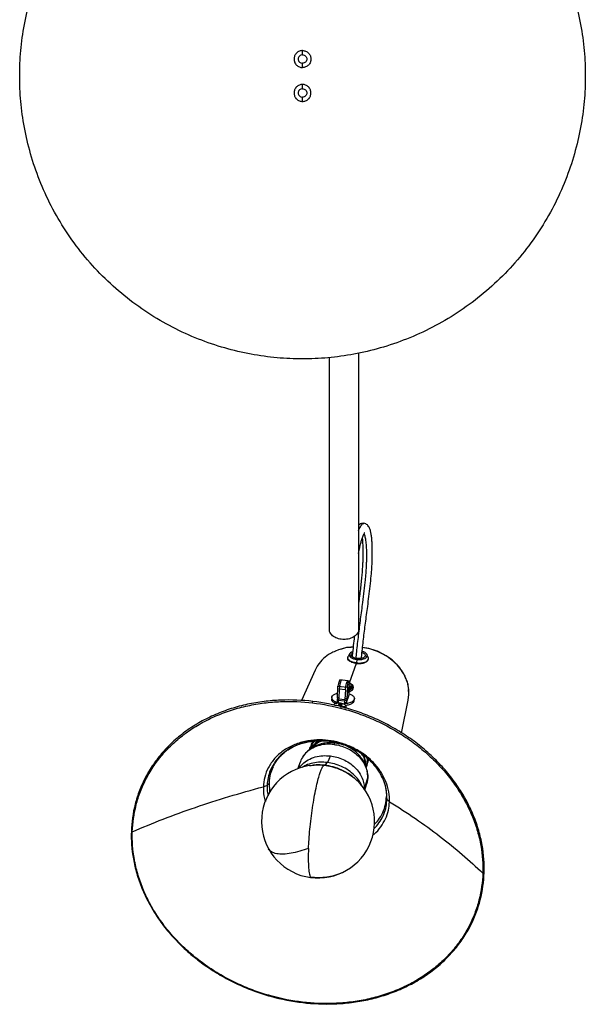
# Paper-space layout '_Posterior' of a CAD drawing. Header units: millimetres. Extents: x -926 to -626, y 3453 to 4497.
# Tile 1 of 2: x -926 to -626, y 3453 to 3975. Entities that reach past the tile are written whole.
import ezdxf

# ---------------------------------------------------------------- set-up
doc = ezdxf.new("R2010")
doc.units = ezdxf.units.MM

psp = doc.layouts.new('_Posterior')

# ---------------------------------------------------------------- linework, layer by layer
at = {"color": 7, "linetype": 'Continuous', "lineweight": 25}
for p, q in [((-776.43, 3956.52), (-776.43, 3958.77)), ((-776.43, 3949.77), (-776.43, 3952.02)), ((-776.43, 3938.52), (-776.43, 3940.77)), ((-776.43, 3931.77), (-776.43, 3934.02)), ((-762.18, 3651.72), (-762.18, 3796.04)), ((-746.68, 3798.34), (-746.68, 3651.72)), ((-757.4, 3640.99), (-758.9, 3640.3)), ((-758.76, 3640.49), (-758.83, 3640.47)), ((-758.05, 3640.69), (-758.78, 3640.46)), ((-751.44, 3638.94), (-752.24, 3637.56)), ((-752.43, 3636.94), (-752.44, 3636.68)), ((-751.56, 3623.53), (-747.87, 3633.9)), ((-747.86, 3634.07), (-747.87, 3633.9)), ((-747.67, 3635.91), (-747.86, 3634.07)), ((-741.58, 3637.1), (-742.24, 3638.53)), ((-741.45, 3636.16), (-741.44, 3636.42)), ((-769.7, 3630.26), (-776.99, 3614.15)), ((-752.47, 3624.55), (-756.6, 3625.04)), ((-751.61, 3624.45), (-752.47, 3624.55)), ((-751.8, 3618.19), (-751.52, 3624.33)), ((-757.89, 3615.58), (-757.61, 3621.75)), ((-757.61, 3621.75), (-752.65, 3621.17)), ((-756.97, 3620.4), (-757.21, 3615.07)), ((-756.97, 3620.4), (-753.67, 3620.01)), ((-753.67, 3620.01), (-753.9, 3614.68)), ((-752.65, 3621.17), (-752.93, 3615)), ((-751.65, 3618.27), (-751.8, 3618.19)), ((-751.79, 3618.28), (-751.65, 3618.27)), ((-751.7, 3617.17), (-751.65, 3618.27)), ((-750.36, 3621.32), (-751.65, 3621.47)), ((-751.62, 3622.16), (-750.13, 3621.98)), ((-751.33, 3618.74), (-751.31, 3619.22)), ((-751.32, 3618.74), (-751.3, 3619.23)), ((-750.73, 3619.39), (-750.75, 3619.23)), ((-749.52, 3620.34), (-749.5, 3620.95)), ((-749.51, 3621.37), (-749.5, 3620.95)), ((-749.48, 3620.75), (-749.46, 3621.37)), ((-719.97, 3617.45), (-720.14, 3620.01)), ((-771.07, 3612.88), (-770.97, 3613.67)), ((-760.9, 3615.68), (-760.94, 3614.81)), ((-758.06, 3614.77), (-758.11, 3613.67)), ((-758.11, 3613.67), (-757.46, 3613.6)), ((-757.89, 3615.58), (-758.06, 3614.77)), ((-758.06, 3614.77), (-757.3, 3614.68)), ((-757.19, 3615.5), (-757.89, 3615.58)), ((-757.44, 3614.11), (-757.49, 3613.01)), ((-757.44, 3614.11), (-757.21, 3615.07)), ((-754.13, 3613.72), (-757.44, 3614.11)), ((-757.21, 3615.07), (-753.9, 3614.68)), ((-754.13, 3613.72), (-754.18, 3612.62)), ((-753.9, 3614.68), (-754.13, 3613.72)), ((-753.98, 3613.18), (-753.16, 3613.09)), ((-753.93, 3614.28), (-753.11, 3614.18)), ((-752.93, 3615), (-753.76, 3615.1)), ((-753.16, 3613.09), (-751.7, 3617.17)), ((-753.11, 3614.18), (-753.16, 3613.09)), ((-752.93, 3615), (-753.11, 3614.18)), ((-748.95, 3614.27), (-748.92, 3615.14)), ((-723.87, 3596.91), (-720.33, 3614.28)), ((-720.35, 3614.29), (-719.97, 3617.33)), ((-759.44, 3611.7), (-757.38, 3611.46)), ((-757.39, 3611.13), (-757.38, 3611.46)), ((-757.38, 3611.46), (-757.02, 3612.45)), ((-757.05, 3611.72), (-757.27, 3611.1)), ((-757.05, 3611.72), (-757.02, 3612.45)), ((-755.9, 3611.58), (-757.05, 3611.72)), ((-757.02, 3612.45), (-755.64, 3612.29)), ((-754.17, 3610.39), (-756.23, 3610.63)), ((-756.03, 3610.61), (-756, 3611.29)), ((-755.64, 3612.29), (-756, 3611.29)), ((-756, 3611.29), (-753.93, 3611.05)), ((-753.93, 3611.05), (-754.17, 3610.39)), ((-753.36, 3610.64), (-753.68, 3610.23)), ((-753.38, 3610.13), (-753.36, 3610.64)), ((-753.37, 3609.83), (-753.32, 3611.06)), ((-771.36, 3591.96), (-771.56, 3591.37)), ((-771.05, 3592.58), (-771.34, 3591.95)), ((-772.31, 3589.15), (-772.5, 3588.56)), ((-742.2, 3583.68), (-742.05, 3581.82)), ((-742.05, 3581.82), (-741.88, 3582.41)), ((-741.88, 3582.41), (-741.96, 3583.47)), ((-741.6, 3582.06), (-741.43, 3582.66)), ((-791.98, 3578.8), (-791.89, 3579.06)), ((-777.9, 3581.05), (-778.91, 3578.03)), ((-770.58, 3579.94), (-770.89, 3579.91)), ((-742.82, 3579.23), (-742.76, 3579.44)), ((-742.49, 3579.08), (-742.31, 3579.68)), ((-738.07, 3579.59), (-737.77, 3579.17)), ((-748.75, 3572.9), (-748.98, 3573.1)), ((-743.66, 3567.03), (-741.83, 3573.19)), ((-741.83, 3573.19), (-742.32, 3570.08)), ((-793.68, 3565.8), (-794.02, 3570.52)), ((-743.34, 3566.63), (-742.3, 3570.12)), ((-731.93, 3562.87), (-732.32, 3559.49)), ((-772.09, 3520.48), (-771.67, 3520.39)), ((-776.34, 3453.97), (-776.41, 3454.22))]:
    psp.add_line(p, q, dxfattribs=at)
psp.add_arc((-768.17, 3550.04), 30, 98.6325, 46.1982, dxfattribs=at)
for points, knots in [([(-776.43, 3795.27), (-780.85, 3795.27), (-785.35, 3795.47), (-794.47, 3796.29), (-799.09, 3796.92), (-808.37, 3798.64), (-813.04, 3799.73), (-822.37, 3802.4), (-827.03, 3803.98), (-836.26, 3807.63), (-840.84, 3809.71), (-849.82, 3814.35), (-854.23, 3816.92), (-862.8, 3822.53), (-866.97, 3825.57), (-874.99, 3832.08), (-878.84, 3835.55), (-886.16, 3842.87), (-889.63, 3846.72), (-896.14, 3854.74), (-899.18, 3858.91), (-904.79, 3867.48), (-907.35, 3871.89), (-912, 3880.87), (-914.07, 3885.44), (-917.73, 3894.68), (-919.31, 3899.34), (-921.98, 3908.67), (-923.07, 3913.34), (-924.79, 3922.62), (-925.42, 3927.24), (-926.24, 3936.35), (-926.43, 3940.86), (-926.43, 3949.69), (-926.24, 3954.19), (-925.42, 3963.31), (-924.79, 3967.93), (-923.07, 3977.21), (-921.98, 3981.88), (-919.31, 3991.21), (-917.73, 3995.87), (-914.07, 4005.1), (-912, 4009.68), (-907.35, 4018.66), (-904.79, 4023.07), (-899.18, 4031.64), (-896.14, 4035.81), (-889.63, 4043.83), (-886.16, 4047.68), (-878.84, 4055), (-874.99, 4058.47), (-866.97, 4064.98), (-862.8, 4068.02), (-854.23, 4073.63), (-849.82, 4076.2), (-840.84, 4080.84), (-836.26, 4082.92), (-827.03, 4086.57), (-822.37, 4088.15), (-813.04, 4090.82), (-808.37, 4091.91), (-799.09, 4093.63), (-794.47, 4094.26), (-785.35, 4095.08), (-780.85, 4095.27), (-776.43, 4095.27)], [0, 0, 0, 0, 0.03125, 0.03125, 0.0625, 0.0625, 0.09375, 0.09375, 0.125, 0.125, 0.15625, 0.15625, 0.1875, 0.1875, 0.21875, 0.21875, 0.25, 0.25, 0.28125, 0.28125, 0.3125, 0.3125, 0.34375, 0.34375, 0.375, 0.375, 0.40625, 0.40625, 0.4375, 0.4375, 0.46875, 0.46875, 0.5, 0.5, 0.53125, 0.53125, 0.5625, 0.5625, 0.59375, 0.59375, 0.625, 0.625, 0.65625, 0.65625, 0.6875, 0.6875, 0.71875, 0.71875, 0.75, 0.75, 0.78125, 0.78125, 0.8125, 0.8125, 0.84375, 0.84375, 0.875, 0.875, 0.90625, 0.90625, 0.9375, 0.9375, 0.96875, 0.96875, 1, 1, 1, 1]), ([(-776.43, 4095.27), (-772.01, 4095.27), (-767.51, 4095.08), (-758.4, 4094.26), (-753.78, 4093.63), (-744.5, 4091.91), (-739.83, 4090.82), (-730.49, 4088.15), (-725.84, 4086.57), (-716.6, 4082.92), (-712.03, 4080.84), (-703.05, 4076.2), (-698.64, 4073.63), (-690.06, 4068.02), (-685.9, 4064.98), (-677.88, 4058.47), (-674.03, 4055), (-666.71, 4047.68), (-663.24, 4043.83), (-656.73, 4035.81), (-653.69, 4031.64), (-648.08, 4023.07), (-645.51, 4018.66), (-640.87, 4009.68), (-638.79, 4005.1), (-635.14, 3995.87), (-633.56, 3991.21), (-630.89, 3981.88), (-629.8, 3977.21), (-628.08, 3967.93), (-627.45, 3963.31), (-626.63, 3954.19), (-626.43, 3949.69), (-626.43, 3940.86), (-626.63, 3936.35), (-627.45, 3927.24), (-628.08, 3922.62), (-629.8, 3913.34), (-630.89, 3908.67), (-633.56, 3899.34), (-635.14, 3894.68), (-638.79, 3885.44), (-640.87, 3880.87), (-645.51, 3871.89), (-648.08, 3867.48), (-653.69, 3858.91), (-656.73, 3854.74), (-663.24, 3846.72), (-666.71, 3842.87), (-674.03, 3835.55), (-677.88, 3832.08), (-685.9, 3825.57), (-690.06, 3822.53), (-698.64, 3816.92), (-703.05, 3814.35), (-712.03, 3809.71), (-716.6, 3807.63), (-725.84, 3803.98), (-730.49, 3802.4), (-739.83, 3799.73), (-744.5, 3798.64), (-753.78, 3796.92), (-758.4, 3796.29), (-767.51, 3795.47), (-772.01, 3795.27), (-776.43, 3795.27)], [0, 0, 0, 0, 0.03125, 0.03125, 0.0625, 0.0625, 0.09375, 0.09375, 0.125, 0.125, 0.15625, 0.15625, 0.1875, 0.1875, 0.21875, 0.21875, 0.25, 0.25, 0.28125, 0.28125, 0.3125, 0.3125, 0.34375, 0.34375, 0.375, 0.375, 0.40625, 0.40625, 0.4375, 0.4375, 0.46875, 0.46875, 0.5, 0.5, 0.53125, 0.53125, 0.5625, 0.5625, 0.59375, 0.59375, 0.625, 0.625, 0.65625, 0.65625, 0.6875, 0.6875, 0.71875, 0.71875, 0.75, 0.75, 0.78125, 0.78125, 0.8125, 0.8125, 0.84375, 0.84375, 0.875, 0.875, 0.90625, 0.90625, 0.9375, 0.9375, 0.96875, 0.96875, 1, 1, 1, 1]), ([(-776.43, 3958.77), (-776.96, 3958.77), (-777.54, 3958.68), (-778.64, 3958.24), (-779.18, 3957.9), (-780.06, 3957.02), (-780.4, 3956.48), (-780.84, 3955.38), (-780.93, 3954.8), (-780.93, 3953.74), (-780.84, 3953.17), (-780.4, 3952.06), (-780.06, 3951.53), (-779.18, 3950.65), (-778.64, 3950.31), (-777.54, 3949.87), (-776.96, 3949.77), (-776.43, 3949.77)], [0, 0, 0, 0, 0.125, 0.125, 0.25, 0.25, 0.375, 0.375, 0.5, 0.5, 0.625, 0.625, 0.75, 0.75, 0.875, 0.875, 1, 1, 1, 1]), ([(-776.43, 3958.77), (-775.9, 3958.77), (-775.33, 3958.68), (-774.22, 3958.24), (-773.69, 3957.9), (-772.81, 3957.02), (-772.47, 3956.48), (-772.03, 3955.38), (-771.93, 3954.8), (-771.93, 3953.74), (-772.03, 3953.17), (-772.47, 3952.06), (-772.81, 3951.53), (-773.69, 3950.65), (-774.22, 3950.31), (-775.33, 3949.87), (-775.9, 3949.77), (-776.43, 3949.77)], [0, 0, 0, 0, 0.125, 0.125, 0.25, 0.25, 0.375, 0.375, 0.5, 0.5, 0.625, 0.625, 0.75, 0.75, 0.875, 0.875, 1, 1, 1, 1]), ([(-776.43, 3956.52), (-776.7, 3956.52), (-776.99, 3956.48), (-777.54, 3956.26), (-777.81, 3956.09), (-778.24, 3955.65), (-778.42, 3955.38), (-778.64, 3954.83), (-778.68, 3954.54), (-778.68, 3954.01), (-778.64, 3953.72), (-778.42, 3953.17), (-778.24, 3952.9), (-777.81, 3952.46), (-777.54, 3952.29), (-776.99, 3952.07), (-776.7, 3952.02), (-776.43, 3952.02)], [0, 0, 0, 0, 0.125, 0.125, 0.25, 0.25, 0.375, 0.375, 0.5, 0.5, 0.625, 0.625, 0.75, 0.75, 0.875, 0.875, 1, 1, 1, 1]), ([(-776.43, 3956.52), (-776.17, 3956.52), (-775.88, 3956.48), (-775.33, 3956.26), (-775.06, 3956.09), (-774.62, 3955.65), (-774.45, 3955.38), (-774.23, 3954.83), (-774.18, 3954.54), (-774.18, 3954.01), (-774.23, 3953.72), (-774.45, 3953.17), (-774.62, 3952.9), (-775.06, 3952.46), (-775.33, 3952.29), (-775.88, 3952.07), (-776.17, 3952.02), (-776.43, 3952.02)], [0, 0, 0, 0, 0.125, 0.125, 0.25, 0.25, 0.375, 0.375, 0.5, 0.5, 0.625, 0.625, 0.75, 0.75, 0.875, 0.875, 1, 1, 1, 1]), ([(-776.43, 3940.77), (-776.96, 3940.77), (-777.54, 3940.68), (-778.64, 3940.24), (-779.18, 3939.9), (-780.06, 3939.02), (-780.4, 3938.48), (-780.84, 3937.38), (-780.93, 3936.8), (-780.93, 3935.74), (-780.84, 3935.17), (-780.4, 3934.06), (-780.06, 3933.53), (-779.18, 3932.65), (-778.64, 3932.31), (-777.54, 3931.87), (-776.96, 3931.77), (-776.43, 3931.77)], [0, 0, 0, 0, 0.125, 0.125, 0.25, 0.25, 0.375, 0.375, 0.5, 0.5, 0.625, 0.625, 0.75, 0.75, 0.875, 0.875, 1, 1, 1, 1]), ([(-776.43, 3938.52), (-776.7, 3938.52), (-776.99, 3938.48), (-777.54, 3938.26), (-777.81, 3938.09), (-778.24, 3937.65), (-778.42, 3937.38), (-778.64, 3936.83), (-778.68, 3936.54), (-778.68, 3936.01), (-778.64, 3935.72), (-778.42, 3935.17), (-778.24, 3934.9), (-777.81, 3934.46), (-777.54, 3934.29), (-776.99, 3934.07), (-776.7, 3934.02), (-776.43, 3934.02)], [0, 0, 0, 0, 0.125, 0.125, 0.25, 0.25, 0.375, 0.375, 0.5, 0.5, 0.625, 0.625, 0.75, 0.75, 0.875, 0.875, 1, 1, 1, 1]), ([(-776.43, 3931.77), (-775.9, 3931.77), (-775.33, 3931.87), (-774.22, 3932.31), (-773.69, 3932.65), (-772.81, 3933.53), (-772.47, 3934.06), (-772.03, 3935.17), (-771.93, 3935.74), (-771.93, 3936.8), (-772.03, 3937.38), (-772.47, 3938.48), (-772.81, 3939.02), (-773.69, 3939.9), (-774.22, 3940.24), (-775.33, 3940.68), (-775.9, 3940.77), (-776.43, 3940.77)], [0, 0, 0, 0, 0.125, 0.125, 0.25, 0.25, 0.375, 0.375, 0.5, 0.5, 0.625, 0.625, 0.75, 0.75, 0.875, 0.875, 1, 1, 1, 1]), ([(-776.43, 3938.52), (-776.17, 3938.52), (-775.88, 3938.48), (-775.33, 3938.26), (-775.06, 3938.09), (-774.62, 3937.65), (-774.45, 3937.38), (-774.23, 3936.83), (-774.18, 3936.54), (-774.18, 3936.01), (-774.23, 3935.72), (-774.45, 3935.17), (-774.62, 3934.9), (-775.06, 3934.46), (-775.33, 3934.29), (-775.88, 3934.07), (-776.17, 3934.02), (-776.43, 3934.02)], [0, 0, 0, 0, 0.125, 0.125, 0.25, 0.25, 0.375, 0.375, 0.5, 0.5, 0.625, 0.625, 0.75, 0.75, 0.875, 0.875, 1, 1, 1, 1]), ([(-743.87, 3708.1), (-744.49, 3708.08), (-745.56, 3708.03), (-746.35, 3707.29), (-746.68, 3706.98)], [0, 0, 0, 0, 0.5777083, 1, 1, 1, 1]), ([(-746.68, 3704.05), (-746.55, 3704.41), (-746.03, 3705.85), (-745.19, 3707.26), (-744.38, 3708.2), (-743.99, 3708.02), (-743.87, 3707.97)], [0, 0, 0, 0, 0.12389, 0.492649, 0.855548, 1, 1, 1, 1]), ([(-745.2, 3636.51), (-745.13, 3637.13), (-744.79, 3640.49), (-744.09, 3646.72), (-743.04, 3655.31), (-742.02, 3662.85), (-741.17, 3669.38), (-740.51, 3674.81), (-739.99, 3679.89), (-739.65, 3684.44), (-739.47, 3688.27), (-739.4, 3691.65), (-739.42, 3694.72), (-739.51, 3697.4), (-739.68, 3699.88), (-739.94, 3702.03), (-740.31, 3703.9), (-740.88, 3705.7), (-741.77, 3707.06), (-742.84, 3707.86), (-743.52, 3708.02), (-743.87, 3708.1)], [0, 0, 0, 0, 0.0205205, 0.1103474, 0.2035271, 0.3013988, 0.3595018, 0.4186292, 0.4787311, 0.5253958, 0.5736582, 0.6192038, 0.6606872, 0.7088949, 0.750036, 0.7984199, 0.8421463, 0.8905929, 0.9431275, 0.971043, 1, 1, 1, 1]), ([(-748.03, 3636.5), (-747.91, 3637.66), (-747.5, 3641.7), (-746.69, 3648.73), (-745.61, 3657.45), (-744.54, 3665.29), (-743.66, 3672.18), (-743.1, 3677.14), (-742.77, 3680.87), (-742.58, 3683.52), (-742.44, 3686.09), (-742.34, 3689.4), (-742.34, 3693.17), (-742.51, 3696.94), (-742.86, 3699.82), (-743.3, 3701.73), (-743.66, 3702.3), (-743.82, 3702.53)], [0, 0, 0, 0, 0.04346, 0.150335, 0.259116, 0.366692, 0.44329, 0.514899, 0.549178, 0.583281, 0.618394, 0.654539, 0.728726, 0.802874, 0.875879, 0.949222, 1, 1, 1, 1]), ([(-746.68, 3692.17), (-746.49, 3693.18), (-746.11, 3695.17), (-745.54, 3697.6), (-745, 3699.49), (-744.52, 3700.91), (-744.07, 3702.01), (-743.72, 3702.75), (-743.56, 3703.03), (-743.65, 3703.05), (-743.67, 3703.06)], [0, 0, 0, 0, 0.1514054, 0.2963004, 0.4345182, 0.5662821, 0.6903502, 0.8175039, 0.9614551, 1, 1, 1, 1]), ([(-744.76, 3700.15), (-744.75, 3700.1), (-744.67, 3699.51), (-744.55, 3697.98), (-744.45, 3695.75), (-744.41, 3693.47), (-744.41, 3691.2), (-744.47, 3688.84), (-744.57, 3686.26), (-744.74, 3683.41), (-744.99, 3680.26), (-745.33, 3676.86), (-745.73, 3673.26), (-746.19, 3669.53), (-746.52, 3667.04), (-746.68, 3665.78)], [0, 0, 0, 0, 0.008449, 0.108239, 0.198959, 0.279745, 0.349966, 0.419311, 0.491892, 0.567305, 0.645715, 0.728516, 0.816914, 0.907644, 1, 1, 1, 1]), ([(-746.68, 3651.72), (-746.68, 3651.42), (-746.72, 3651.1), (-746.9, 3650.46), (-747.04, 3650.13), (-747.42, 3649.5), (-747.66, 3649.18), (-748.24, 3648.59), (-748.58, 3648.31), (-749.33, 3647.8), (-749.75, 3647.58), (-750.64, 3647.19), (-751.1, 3647.03), (-752.06, 3646.78), (-752.54, 3646.68), (-753.5, 3646.57), (-753.98, 3646.54), (-754.89, 3646.54), (-755.36, 3646.57), (-756.32, 3646.68), (-756.81, 3646.78), (-757.76, 3647.03), (-758.23, 3647.19), (-759.12, 3647.58), (-759.54, 3647.8), (-760.29, 3648.31), (-760.63, 3648.59), (-761.21, 3649.18), (-761.45, 3649.5), (-761.83, 3650.13), (-761.97, 3650.46), (-762.14, 3651.1), (-762.18, 3651.42), (-762.18, 3651.72)], [0, 0, 0, 0, 0.0625, 0.0625, 0.125, 0.125, 0.1875, 0.1875, 0.25, 0.25, 0.3125, 0.3125, 0.375, 0.375, 0.4375, 0.4375, 0.5, 0.5, 0.5625, 0.5625, 0.625, 0.625, 0.6875, 0.6875, 0.75, 0.75, 0.8125, 0.8125, 0.875, 0.875, 0.9375, 0.9375, 1, 1, 1, 1]), ([(-748.95, 3648.06), (-748.96, 3648.01), (-749.14, 3646.45), (-749.53, 3643.04), (-749.92, 3639.52), (-750.12, 3637.53), (-750.13, 3637.37)], [0, 0, 0, 0, 0.012915, 0.438717, 0.954718, 1, 1, 1, 1]), ([(-758.9, 3640.3), (-759.82, 3639.92), (-762.21, 3638.91), (-765.4, 3636.42), (-768.11, 3633.39), (-769.22, 3631.16), (-769.67, 3630.25)], [0, 0, 0, 0, 0.185828, 0.485825, 0.790016, 1, 1, 1, 1]), ([(-749.59, 3642.4), (-750.43, 3642.36), (-753.15, 3642.25), (-755.66, 3641.51), (-757.4, 3640.99)], [0, 0, 0, 0, 0.308512, 1, 1, 1, 1]), ([(-749.58, 3642.51), (-751.15, 3642.41), (-753.51, 3642.25), (-755.62, 3641.49), (-756.34, 3641.24)], [0, 0, 0, 0, 0.664033, 1, 1, 1, 1]), ([(-749.85, 3640.03), (-750.24, 3639.87), (-751.07, 3639.52), (-751.65, 3638.72), (-751.62, 3637.81), (-750.85, 3636.93), (-749.45, 3636.22), (-748.25, 3636.01), (-747.67, 3635.91)], [0, 0, 0, 0, 0.145653, 0.311071, 0.476488, 0.655535, 0.834582, 1, 1, 1, 1]), ([(-747.5, 3636.38), (-747.96, 3636.46), (-748.9, 3636.63), (-750.01, 3637.19), (-750.63, 3637.89), (-750.62, 3638.6), (-750.35, 3639.09), (-749.98, 3639.27), (-749.93, 3639.29)], [0, 0, 0, 0, 0.18845, 0.392426, 0.596403, 0.784853, 0.973303, 1, 1, 1, 1]), ([(-747.67, 3635.91), (-747.07, 3635.87), (-745.82, 3635.79), (-744.05, 3636.12), (-742.73, 3636.76), (-742.08, 3637.6), (-742.11, 3638.52), (-742.89, 3639.38), (-743.92, 3639.97), (-744.67, 3640.12), (-744.81, 3640.15)], [0, 0, 0, 0, 0.1320079, 0.2748922, 0.4177764, 0.5497843, 0.6817922, 0.8246765, 0.9675607, 1, 1, 1, 1]), ([(-744.86, 3639.63), (-744.48, 3639.47), (-743.69, 3639.14), (-743.12, 3638.43), (-743.08, 3637.72), (-743.6, 3637.06), (-744.64, 3636.55), (-746.04, 3636.29), (-747.03, 3636.35), (-747.5, 3636.38)], [0, 0, 0, 0, 0.141578, 0.290309, 0.427718, 0.565128, 0.713859, 0.86259, 1, 1, 1, 1]), ([(-721.48, 3625.41), (-721.93, 3626.46), (-722.94, 3628.82), (-725.43, 3632.21), (-728.68, 3635.45), (-732.46, 3638.13), (-736.53, 3640.17), (-740.71, 3641.6), (-743.53, 3642.04), (-744.9, 3642.26)], [0, 0, 0, 0, 0.122156, 0.275146, 0.429352, 0.579463, 0.725872, 0.866565, 1, 1, 1, 1]), ([(-727.01, 3633.82), (-727.03, 3633.84), (-728.11, 3635.16), (-730.97, 3637.25), (-735.37, 3639.82), (-740, 3641.55), (-743.1, 3642.06), (-744.57, 3642.31)], [0, 0, 0, 0, 0.005514, 0.269795, 0.528583, 0.777043, 1, 1, 1, 1]), ([(-747.86, 3634.07), (-748.53, 3634.18), (-749.92, 3634.43), (-751.56, 3635.25), (-752.4, 3636.27), (-752.56, 3637.1), (-752.23, 3637.48), (-752.16, 3637.56)], [0, 0, 0, 0, 0.226034, 0.470691, 0.715349, 0.941383, 1, 1, 1, 1]), ([(-747.87, 3633.81), (-748.54, 3633.92), (-749.94, 3634.16), (-751.53, 3634.99), (-752.41, 3635.89), (-752.36, 3636.47), (-752.35, 3636.67)], [0, 0, 0, 0, 0.2641842, 0.5501351, 0.836086, 1, 1, 1, 1]), ([(-747.87, 3633.81), (-747.18, 3633.76), (-745.74, 3633.67), (-743.67, 3634.06), (-742.2, 3634.8), (-741.49, 3635.52), (-741.53, 3635.94), (-741.54, 3636.01)], [0, 0, 0, 0, 0.227328, 0.473386, 0.719443, 0.946771, 1, 1, 1, 1]), ([(-747.86, 3634.07), (-747.17, 3634.02), (-745.72, 3633.93), (-743.67, 3634.32), (-742.13, 3635.06), (-741.44, 3636.02), (-741.29, 3636.75), (-741.58, 3637.08), (-741.6, 3637.1)], [0, 0, 0, 0, 0.191599, 0.398984, 0.60637, 0.797969, 0.989568, 1, 1, 1, 1]), ([(-721.48, 3625.56), (-721.65, 3626), (-722.06, 3627.09), (-722.95, 3628.71), (-724.07, 3630.46), (-725.31, 3632.1), (-726.29, 3633.12), (-726.76, 3633.62)], [0, 0, 0, 0, 0.150763, 0.372045, 0.576254, 0.794401, 1, 1, 1, 1]), ([(-756.61, 3624.94), (-756.65, 3624.97), (-756.77, 3625.05), (-757.04, 3624.35), (-757.36, 3623.18), (-757.53, 3622.22), (-757.61, 3621.75)], [0, 0, 0, 0, 0.1513969, 0.4894063, 0.7528595, 1, 1, 1, 1]), ([(-755.78, 3624.87), (-755.84, 3624.87), (-755.98, 3624.85), (-756.29, 3624.03), (-756.66, 3622.52), (-756.87, 3621.11), (-756.97, 3620.4)], [0, 0, 0, 0, 0.181902, 0.422278, 0.712891, 1, 1, 1, 1]), ([(-753.67, 3620.01), (-753.58, 3620.61), (-753.41, 3621.81), (-753.08, 3623.28), (-752.75, 3624.35), (-752.57, 3624.46), (-752.47, 3624.51)], [0, 0, 0, 0, 0.243083, 0.491558, 0.731775, 1, 1, 1, 1]), ([(-752.65, 3621.17), (-752.55, 3621.76), (-752.32, 3622.98), (-751.98, 3624.05), (-751.75, 3624.49), (-751.67, 3624.42), (-751.65, 3624.4)], [0, 0, 0, 0, 0.317242, 0.655424, 0.919012, 1, 1, 1, 1]), ([(-720.2, 3620.95), (-720.2, 3621.01), (-720.27, 3622.14), (-720.71, 3623.7), (-721.31, 3625.15), (-721.48, 3625.56)], [0, 0, 0, 0, 0.03885, 0.726124, 1, 1, 1, 1]), ([(-719.97, 3617.33), (-720.01, 3618.53), (-720.08, 3620.99), (-720.68, 3623.74), (-721.37, 3625.18), (-721.48, 3625.41)], [0, 0, 0, 0, 0.443515, 0.911496, 1, 1, 1, 1]), ([(-757.24, 3612.85), (-757.51, 3612.9), (-758.55, 3613.1), (-759.93, 3613.86), (-760.92, 3614.96), (-760.96, 3616.13), (-760.11, 3617.16), (-758.94, 3617.84), (-757.98, 3617.99), (-757.78, 3618.02)], [0, 0, 0, 0, 0.063176, 0.246385, 0.429593, 0.598856, 0.768119, 0.951327, 1, 1, 1, 1]), ([(-751.86, 3619.13), (-751.54, 3619.17), (-750.78, 3619.27), (-749.9, 3619.72), (-749.65, 3620.14), (-749.52, 3620.34)], [0, 0, 0, 0, 0.265557, 0.647308, 1, 1, 1, 1]), ([(-750.75, 3619.23), (-750.84, 3619.1), (-751.02, 3618.84), (-751.44, 3618.62), (-751.74, 3618.58), (-751.78, 3618.57)], [0, 0, 0, 0, 0.472615, 0.937321, 1, 1, 1, 1]), ([(-749.5, 3620.95), (-749.62, 3620.75), (-749.88, 3620.33), (-750.72, 3619.9), (-751.45, 3619.79), (-751.73, 3619.76)], [0, 0, 0, 0, 0.363581, 0.757119, 1, 1, 1, 1]), ([(-749.68, 3621.4), (-749.79, 3621.22), (-750.04, 3620.82), (-750.81, 3620.42), (-751.47, 3620.33), (-751.7, 3620.29)], [0, 0, 0, 0, 0.372671, 0.776047, 1, 1, 1, 1]), ([(-750.36, 3621.32), (-750.5, 3621.21), (-750.78, 3620.99), (-751.25, 3620.77), (-751.6, 3620.74), (-751.68, 3620.73)], [0, 0, 0, 0, 0.428925, 0.873291, 1, 1, 1, 1]), ([(-751.58, 3623.1), (-751.4, 3623.05), (-750.99, 3622.92), (-750.38, 3622.54), (-750.22, 3622.19), (-750.13, 3621.98)], [0, 0, 0, 0, 0.216546, 0.526592, 1, 1, 1, 1]), ([(-750.17, 3622.54), (-750.19, 3622.57), (-750.38, 3622.8), (-750.89, 3623.03), (-751.41, 3623.14), (-751.5, 3623.16)], [0, 0, 0, 0, 0.088658, 0.826199, 1, 1, 1, 1]), ([(-749.68, 3621.4), (-749.64, 3621.61), (-749.58, 3622), (-749.98, 3622.37), (-750.17, 3622.54)], [0, 0, 0, 0, 0.512221, 1, 1, 1, 1]), ([(-749.68, 3621.4), (-749.74, 3621.47), (-749.81, 3621.52), (-749.98, 3621.6), (-750.07, 3621.63), (-750.16, 3621.64)], [0, 0, 0, 0, 0.5, 0.5, 1, 1, 1, 1]), ([(-749.45, 3621.2), (-749.47, 3621.43), (-749.53, 3621.96), (-749.92, 3622.34), (-750.14, 3622.55)], [0, 0, 0, 0, 0.44962, 1, 1, 1, 1]), ([(-749.5, 3620.95), (-749.49, 3621.03), (-749.51, 3621.11), (-749.57, 3621.27), (-749.62, 3621.34), (-749.68, 3621.4)], [0, 0, 0, 0, 0.5, 0.5, 1, 1, 1, 1]), ([(-770.97, 3613.67), (-776.48, 3614.32), (-782.21, 3614.58), (-790.95, 3614.23), (-793.88, 3613.99), (-799.75, 3613.26), (-802.68, 3612.76), (-808.5, 3611.49), (-811.39, 3610.73), (-817.08, 3608.91), (-819.87, 3607.87), (-825.32, 3605.52), (-827.98, 3604.21), (-833.09, 3601.33), (-835.56, 3599.77), (-840.26, 3596.41), (-842.49, 3594.61), (-846.69, 3590.82), (-848.66, 3588.83), (-852.31, 3584.68), (-853.99, 3582.52), (-857.05, 3578.08), (-858.43, 3575.8), (-860.87, 3571.15), (-861.94, 3568.79), (-863.77, 3564.02), (-864.54, 3561.61), (-866.4, 3554.39), (-867.05, 3549.56), (-867.21, 3544.86)], [0, 0, 0, 0, 0.125, 0.125, 0.1875, 0.1875, 0.25, 0.25, 0.3125, 0.3125, 0.375, 0.375, 0.4375, 0.4375, 0.5, 0.5, 0.5625, 0.5625, 0.625, 0.625, 0.6875, 0.6875, 0.75, 0.75, 0.8125, 0.8125, 0.875, 0.875, 1, 1, 1, 1]), ([(-866.69, 3544.52), (-866.53, 3549.19), (-865.88, 3553.98), (-864.04, 3561.16), (-863.28, 3563.55), (-861.46, 3568.29), (-860.4, 3570.64), (-857.97, 3575.26), (-856.6, 3577.52), (-853.56, 3581.93), (-851.89, 3584.08), (-848.27, 3588.2), (-846.31, 3590.18), (-842.13, 3593.95), (-839.91, 3595.73), (-835.25, 3599.07), (-832.8, 3600.62), (-827.71, 3603.48), (-825.08, 3604.78), (-819.66, 3607.12), (-816.89, 3608.16), (-811.24, 3609.96), (-808.37, 3610.72), (-802.58, 3611.98), (-799.66, 3612.47), (-793.84, 3613.2), (-790.92, 3613.44), (-782.24, 3613.78), (-776.55, 3613.53), (-771.07, 3612.88)], [0, 0, 0, 0, 0.125, 0.125, 0.1875, 0.1875, 0.25, 0.25, 0.3125, 0.3125, 0.375, 0.375, 0.4375, 0.4375, 0.5, 0.5, 0.5625, 0.5625, 0.625, 0.625, 0.6875, 0.6875, 0.75, 0.75, 0.8125, 0.8125, 0.875, 0.875, 1, 1, 1, 1]), ([(-771.07, 3612.88), (-765.59, 3612.24), (-759.93, 3611.15), (-751.34, 3608.77), (-748.46, 3607.85), (-742.73, 3605.76), (-739.87, 3604.58), (-734.22, 3601.97), (-731.42, 3600.54), (-725.94, 3597.43), (-723.25, 3595.75), (-718.04, 3592.15), (-715.51, 3590.24), (-710.65, 3586.21), (-708.33, 3584.1), (-703.92, 3579.69), (-701.84, 3577.4), (-697.95, 3572.68), (-696.14, 3570.25), (-692.82, 3565.31), (-691.31, 3562.79), (-688.59, 3557.7), (-687.38, 3555.13), (-685.28, 3549.98), (-684.39, 3547.4), (-682.9, 3542.27), (-682.3, 3539.72), (-680.96, 3532.16), (-680.63, 3527.26), (-680.79, 3522.58)], [0, 0, 0, 0, 0.125, 0.125, 0.1875, 0.1875, 0.25, 0.25, 0.3125, 0.3125, 0.375, 0.375, 0.4375, 0.4375, 0.5, 0.5, 0.5625, 0.5625, 0.625, 0.625, 0.6875, 0.6875, 0.75, 0.75, 0.8125, 0.8125, 0.875, 0.875, 1, 1, 1, 1]), ([(-680.1, 3522.78), (-679.94, 3527.49), (-680.26, 3532.43), (-681.62, 3540.03), (-682.22, 3542.6), (-683.72, 3547.76), (-684.62, 3550.36), (-686.73, 3555.54), (-687.95, 3558.13), (-690.68, 3563.25), (-692.2, 3565.79), (-695.55, 3570.76), (-697.37, 3573.21), (-701.28, 3577.95), (-703.38, 3580.26), (-707.82, 3584.7), (-710.16, 3586.83), (-715.04, 3590.88), (-717.58, 3592.81), (-722.83, 3596.42), (-725.54, 3598.11), (-731.06, 3601.25), (-733.87, 3602.69), (-739.56, 3605.31), (-742.44, 3606.5), (-748.21, 3608.6), (-751.11, 3609.53), (-759.75, 3611.93), (-765.45, 3613.02), (-770.97, 3613.67)], [0, 0, 0, 0, 0.125, 0.125, 0.1875, 0.1875, 0.25, 0.25, 0.3125, 0.3125, 0.375, 0.375, 0.4375, 0.4375, 0.5, 0.5, 0.5625, 0.5625, 0.625, 0.625, 0.6875, 0.6875, 0.75, 0.75, 0.8125, 0.8125, 0.875, 0.875, 1, 1, 1, 1]), ([(-758.8, 3612.51), (-759.17, 3612.67), (-760.17, 3613.1), (-760.9, 3613.97), (-760.86, 3614.58), (-760.84, 3614.8)], [0, 0, 0, 0, 0.273343, 0.738878, 1, 1, 1, 1]), ([(-753.36, 3610.64), (-753.33, 3610.85), (-753.28, 3611.3), (-753.88, 3611.95), (-754.91, 3612.46), (-756.2, 3612.74), (-757.58, 3612.77), (-758.86, 3612.54), (-759.74, 3612.16), (-759.95, 3611.85), (-760.01, 3611.75)], [0, 0, 0, 0, 0.128029, 0.266606, 0.405183, 0.533212, 0.66124, 0.799818, 0.938395, 1, 1, 1, 1]), ([(-751.68, 3617.75), (-751.07, 3617.49), (-749.83, 3616.97), (-748.91, 3615.85), (-748.86, 3614.7), (-749.69, 3613.64), (-751.35, 3612.85), (-753.13, 3612.46), (-754.22, 3612.51), (-754.5, 3612.53)], [0, 0, 0, 0, 0.152886, 0.316291, 0.467258, 0.618224, 0.781629, 0.945034, 1, 1, 1, 1]), ([(-753.7, 3611.64), (-752.92, 3611.74), (-751.37, 3611.94), (-749.77, 3612.78), (-748.97, 3613.61), (-749.04, 3614.13), (-749.06, 3614.27)], [0, 0, 0, 0, 0.302364, 0.607428, 0.88927, 1, 1, 1, 1]), ([(-730.28, 3560.48), (-730.23, 3562.16), (-730.34, 3563.93), (-730.99, 3567.55), (-731.52, 3569.41), (-733.04, 3573.12), (-734.02, 3574.97), (-736.41, 3578.53), (-737.82, 3580.24), (-740.99, 3583.41), (-742.75, 3584.87), (-746.51, 3587.46), (-748.5, 3588.58), (-752.57, 3590.46), (-754.65, 3591.21), (-758.77, 3592.36), (-760.81, 3592.75), (-764.75, 3593.21), (-766.8, 3593.31), (-770.97, 3593.14), (-773.08, 3592.88), (-777.25, 3591.98), (-779.3, 3591.33), (-783.2, 3589.64), (-785.04, 3588.61), (-788.4, 3586.21), (-789.92, 3584.84), (-792.53, 3581.87), (-793.62, 3580.27), (-795.37, 3576.94), (-796.03, 3575.22), (-796.91, 3571.78), (-797.15, 3570.05), (-797.2, 3568.37)], [0, 0, 0, 0, 0.0625, 0.0625, 0.125, 0.125, 0.1875, 0.1875, 0.25, 0.25, 0.3125, 0.3125, 0.375, 0.375, 0.4375, 0.4375, 0.5, 0.5, 0.5625, 0.5625, 0.625, 0.625, 0.6875, 0.6875, 0.75, 0.75, 0.8125, 0.8125, 0.875, 0.875, 0.9375, 0.9375, 1, 1, 1, 1]), ([(-772.49, 3592.39), (-773.88, 3592.13), (-776.91, 3591.56), (-781.21, 3589.84), (-785.32, 3587.43), (-788.82, 3584.41), (-791.61, 3580.93), (-793.59, 3577.15), (-794.84, 3573.24), (-795.06, 3570.56), (-795.17, 3569.25)], [0, 0, 0, 0, 0.10995, 0.240265, 0.372355, 0.504446, 0.63476, 0.761661, 0.883762, 1, 1, 1, 1]), ([(-775.61, 3591.77), (-774.64, 3592.02), (-773.65, 3592.27), (-772.6, 3592.41), (-772.58, 3592.41)], [0, 0, 0, 0, 0.976307, 1, 1, 1, 1]), ([(-772.65, 3588.09), (-772.65, 3588.09), (-772.5, 3589.04), (-771.67, 3590.67), (-770.48, 3592.03), (-769.93, 3592.67)], [0, 0, 0, 0, 0.003851, 0.535659, 1, 1, 1, 1]), ([(-772.58, 3592.41), (-771.76, 3592.53), (-770.27, 3592.74), (-767.95, 3592.87), (-765.68, 3592.87), (-762.67, 3592.67), (-758.98, 3592.1), (-754.62, 3590.9), (-750.38, 3589.18), (-746.77, 3587.2), (-743.67, 3585.05), (-740.78, 3582.64), (-739.05, 3580.69), (-738.07, 3579.59)], [0, 0, 0, 0, 0.066692, 0.121691, 0.184564, 0.242739, 0.355092, 0.469725, 0.585572, 0.703002, 0.784184, 0.878681, 1, 1, 1, 1]), ([(-738.35, 3579.77), (-738.97, 3580.54), (-740.65, 3582.6), (-744.1, 3585.46), (-748.45, 3588.26), (-753.09, 3590.4), (-757.79, 3591.87), (-762.48, 3592.73), (-767.17, 3592.94), (-770.56, 3592.82), (-772.28, 3592.43), (-772.49, 3592.39)], [0, 0, 0, 0, 0.08121, 0.218665, 0.354271, 0.486325, 0.613385, 0.734343, 0.855302, 0.982362, 1, 1, 1, 1]), ([(-770.2, 3592.65), (-770.55, 3592.29), (-771.51, 3591.26), (-771.97, 3589.97), (-772.27, 3589.14)], [0, 0, 0, 0, 0.353766, 1, 1, 1, 1]), ([(-767.28, 3592.86), (-767.33, 3592.84), (-768.43, 3592.43), (-770.12, 3590.99), (-771.75, 3589.49), (-772.2, 3588.49), (-772.22, 3588.44)], [0, 0, 0, 0, 0.022759, 0.490822, 0.975202, 1, 1, 1, 1]), ([(-771.79, 3590.16), (-771.76, 3590.47), (-771.67, 3591.33), (-771.25, 3592.09), (-770.99, 3592.59)], [0, 0, 0, 0, 0.350396, 1, 1, 1, 1]), ([(-771.65, 3588.82), (-771.32, 3589.26), (-770.37, 3590.52), (-768.45, 3591.92), (-766.72, 3592.57), (-766.04, 3592.82)], [0, 0, 0, 0, 0.248397, 0.705229, 1, 1, 1, 1]), ([(-792.09, 3578.84), (-791.68, 3579.67), (-790.9, 3581.23), (-789.29, 3583.43), (-787.6, 3585.27), (-785.85, 3586.79), (-783.95, 3588.17), (-781.61, 3589.54), (-778.75, 3590.84), (-776.65, 3591.46), (-775.61, 3591.77)], [0, 0, 0, 0, 0.144408, 0.270417, 0.392559, 0.504471, 0.597403, 0.718568, 0.860811, 1, 1, 1, 1]), ([(-759.7, 3590.83), (-760.96, 3590.92), (-763.56, 3591.09), (-767.41, 3590.45), (-771.06, 3589.08), (-774.21, 3586.91), (-776.63, 3584.19), (-777.48, 3582.02), (-777.88, 3581)], [0, 0, 0, 0, 0.1536506, 0.3172657, 0.4876283, 0.6605837, 0.8395683, 1, 1, 1, 1]), ([(-759.06, 3591.66), (-760.32, 3591.74), (-762.61, 3591.89), (-765.38, 3591.45), (-767.23, 3590.94), (-768.31, 3590.56), (-769.32, 3590.14), (-770.58, 3589.52), (-772.35, 3588.43), (-774.48, 3586.7), (-775.7, 3585.08), (-776.38, 3584.19)], [0, 0, 0, 0, 0.186114, 0.338969, 0.417642, 0.475675, 0.513335, 0.582804, 0.687194, 0.826802, 1, 1, 1, 1]), ([(-759.08, 3591.5), (-759.14, 3591.56), (-759.31, 3591.71), (-759.55, 3591.17), (-759.7, 3590.83)], [0, 0, 0, 0, 0.356803, 1, 1, 1, 1]), ([(-759.7, 3590.83), (-758.62, 3590.71), (-757.5, 3590.49), (-755.24, 3589.87), (-754.1, 3589.46), (-751.87, 3588.44), (-750.77, 3587.83), (-748.71, 3586.42), (-747.74, 3585.63), (-746, 3583.91), (-745.22, 3582.98), (-743.91, 3581.05), (-743.37, 3580.05), (-742.53, 3578.04), (-742.23, 3577.03), (-741.87, 3575.06), (-741.81, 3574.1), (-741.83, 3573.19)], [0, 0, 0, 0, 0.125, 0.125, 0.25, 0.25, 0.375, 0.375, 0.5, 0.5, 0.625, 0.625, 0.75, 0.75, 0.875, 0.875, 1, 1, 1, 1]), ([(-741.83, 3573.26), (-741.84, 3574.02), (-741.87, 3575.42), (-742.22, 3577.31), (-742.64, 3578.78), (-743.19, 3580.26), (-744.03, 3581.99), (-745.48, 3584.2), (-747.66, 3586.6), (-750.71, 3588.91), (-754.61, 3590.84), (-757.55, 3591.38), (-759.06, 3591.66)], [0, 0, 0, 0, 0.084049, 0.1549754, 0.2112433, 0.2519394, 0.3278772, 0.4238116, 0.5411488, 0.6797413, 0.8351273, 1, 1, 1, 1]), ([(-758.35, 3591.54), (-757.21, 3591.39), (-755.92, 3591.23), (-754.76, 3590.68), (-754.62, 3590.62)], [0, 0, 0, 0, 0.884967, 1, 1, 1, 1]), ([(-778.25, 3578.21), (-777.7, 3578.97), (-776.43, 3580.7), (-773.48, 3582.78), (-769.78, 3584.31), (-765.72, 3585.05), (-762.97, 3584.87), (-761.64, 3584.78)], [0, 0, 0, 0, 0.163751, 0.374853, 0.593313, 0.803235, 1, 1, 1, 1]), ([(-763.27, 3581.28), (-764.53, 3581.37), (-767.13, 3581.56), (-770.98, 3581.03), (-774.28, 3580.08), (-776.02, 3579.03), (-776.69, 3578.63)], [0, 0, 0, 0, 0.259775, 0.53511, 0.821893, 1, 1, 1, 1]), ([(-761.64, 3584.78), (-760.55, 3584.66), (-759.43, 3584.44), (-757.15, 3583.81), (-756, 3583.4), (-753.76, 3582.38), (-752.66, 3581.76), (-750.58, 3580.35), (-749.61, 3579.55), (-747.85, 3577.82), (-747.07, 3576.88), (-745.75, 3574.94), (-745.2, 3573.93), (-744.36, 3571.91), (-744.07, 3570.89), (-743.7, 3568.92), (-743.63, 3567.95), (-743.66, 3567.03)], [0, 0, 0, 0, 0.125, 0.125, 0.25, 0.25, 0.375, 0.375, 0.5, 0.5, 0.625, 0.625, 0.75, 0.75, 0.875, 0.875, 1, 1, 1, 1]), ([(-743.02, 3579.77), (-743.05, 3580.36), (-743.14, 3581.93), (-743.85, 3584.08), (-744.8, 3585.48), (-745.15, 3586)], [0, 0, 0, 0, 0.280263, 0.731662, 1, 1, 1, 1]), ([(-742.76, 3579.44), (-742.81, 3580.34), (-742.9, 3582.21), (-743.49, 3584.26), (-744.15, 3585.29), (-744.23, 3585.42)], [0, 0, 0, 0, 0.448381, 0.925841, 1, 1, 1, 1]), ([(-742.05, 3581.82), (-742.1, 3581.01), (-742.16, 3579.96), (-742.56, 3578.99), (-742.66, 3578.76)], [0, 0, 0, 0, 0.7576477, 1, 1, 1, 1]), ([(-742.35, 3579.69), (-742.3, 3579.81), (-741.95, 3580.67), (-741.91, 3581.61), (-741.88, 3582.41)], [0, 0, 0, 0, 0.143541, 1, 1, 1, 1]), ([(-741.44, 3583.03), (-741.47, 3582.73), (-741.54, 3582.03), (-741.88, 3581.4), (-742.07, 3581.03)], [0, 0, 0, 0, 0.4142724, 1, 1, 1, 1]), ([(-794.02, 3570.52), (-793.89, 3572.13), (-793.66, 3575.02), (-792.5, 3577.65), (-791.98, 3578.8)], [0, 0, 0, 0, 0.559434, 1, 1, 1, 1]), ([(-772.67, 3579.61), (-771.63, 3579.77), (-769.1, 3580.17), (-766.45, 3579.94), (-764.89, 3579.81)], [0, 0, 0, 0, 0.411184, 1, 1, 1, 1]), ([(-764.73, 3579.84), (-766.26, 3579.99), (-768.24, 3580.19), (-770.13, 3579.92), (-770.56, 3579.86)], [0, 0, 0, 0, 0.77077, 1, 1, 1, 1]), ([(-767.41, 3574.98), (-767.18, 3575.69), (-766.96, 3576.35), (-766.51, 3577.49), (-766.29, 3577.99), (-765.86, 3578.81), (-765.65, 3579.13), (-765.26, 3579.6), (-765.07, 3579.75), (-764.89, 3579.81)], [0, 0, 0, 0, 0.25, 0.25, 0.5, 0.5, 0.75, 0.75, 1, 1, 1, 1]), ([(-764.89, 3579.81), (-763.59, 3579.61), (-760.93, 3579.19), (-756.96, 3577.89), (-753.09, 3576.02), (-749.83, 3573.92), (-748.13, 3572.29), (-747.46, 3571.64)], [0, 0, 0, 0, 0.199478, 0.409442, 0.627821, 0.85191, 1, 1, 1, 1]), ([(-749.07, 3573.02), (-749.78, 3573.64), (-751.73, 3575.34), (-755.54, 3577.36), (-760.11, 3579.09), (-763.22, 3579.59), (-764.73, 3579.84)], [0, 0, 0, 0, 0.167811, 0.458186, 0.736971, 1, 1, 1, 1]), ([(-744.85, 3568.79), (-745.28, 3569.66), (-746.29, 3571.68), (-748.75, 3574.53), (-751.96, 3577.19), (-755.61, 3579.23), (-759.43, 3580.65), (-762.01, 3581.07), (-763.27, 3581.28)], [0, 0, 0, 0, 0.135549, 0.315405, 0.49526, 0.671379, 0.840467, 1, 1, 1, 1]), ([(-731.62, 3561.75), (-731.64, 3563.07), (-731.68, 3565.78), (-732.65, 3569.96), (-734.39, 3574.16), (-736.32, 3577.5), (-737.89, 3579.26), (-738.35, 3579.77)], [0, 0, 0, 0, 0.2114946, 0.4336564, 0.6645503, 0.9016559, 1, 1, 1, 1]), ([(-737.77, 3579.17), (-737.12, 3578.31), (-735.8, 3576.58), (-734.38, 3573.96), (-733.49, 3571.86), (-733.01, 3570.45), (-732.68, 3569.35), (-732.31, 3567.82), (-731.94, 3565.57), (-731.93, 3563.83), (-731.93, 3562.85)], [0, 0, 0, 0, 0.171313, 0.341569, 0.479152, 0.542063, 0.59448, 0.683397, 0.820242, 1, 1, 1, 1]), ([(-773.25, 3535.73), (-773.18, 3537.21), (-773.09, 3538.81), (-772.85, 3542.2), (-772.7, 3543.99), (-772.33, 3547.7), (-772.12, 3549.61), (-771.65, 3553.46), (-771.39, 3555.39), (-770.83, 3559.16), (-770.53, 3561), (-769.91, 3564.49), (-769.59, 3566.13), (-768.95, 3569.15), (-768.63, 3570.53), (-768.01, 3572.98), (-767.7, 3574.05), (-767.41, 3574.98)], [0, 0, 0, 0, 0.125, 0.125, 0.25, 0.25, 0.375, 0.375, 0.5, 0.5, 0.625, 0.625, 0.75, 0.75, 0.875, 0.875, 1, 1, 1, 1]), ([(-866.69, 3544.52), (-856.03, 3549.17), (-844.84, 3553.51), (-821.61, 3561.49), (-809.57, 3565.12), (-797.2, 3568.37)], [0, 0, 0, 0, 0.5, 0.5, 1, 1, 1, 1]), ([(-795.17, 3569.25), (-795.44, 3569.07), (-795.75, 3568.9), (-796.44, 3568.6), (-796.81, 3568.47), (-797.2, 3568.37)], [0, 0, 0, 0, 0.5, 0.5, 1, 1, 1, 1]), ([(-797.2, 3568.37), (-797.2, 3566.8), (-797.19, 3564.22), (-796.44, 3561.66), (-796.14, 3560.65)], [0, 0, 0, 0, 0.607456, 1, 1, 1, 1]), ([(-795.17, 3569.25), (-795.19, 3567.92), (-795.21, 3566.12), (-794.76, 3564.31), (-794.64, 3563.83)], [0, 0, 0, 0, 0.732209, 1, 1, 1, 1]), ([(-795.17, 3569.25), (-794.9, 3569.43), (-794.66, 3569.63), (-794.28, 3570.06), (-794.13, 3570.29), (-794.02, 3570.52)], [0, 0, 0, 0, 0.5, 0.5, 1, 1, 1, 1]), ([(-738.59, 3546.24), (-738.41, 3546.39), (-737.07, 3547.52), (-735.22, 3550.1), (-733.19, 3553.84), (-731.95, 3557.77), (-731.73, 3560.44), (-731.62, 3561.75)], [0, 0, 0, 0, 0.038202, 0.291123, 0.537418, 0.774398, 1, 1, 1, 1]), ([(-738.31, 3548.51), (-737.58, 3549.25), (-735.73, 3551.13), (-733.76, 3554.7), (-732.27, 3558.88), (-732.01, 3561.78), (-731.89, 3563.19)], [0, 0, 0, 0, 0.186041, 0.46942, 0.741734, 1, 1, 1, 1]), ([(-731.89, 3563.19), (-731.94, 3562.95), (-731.94, 3562.71), (-731.85, 3562.22), (-731.76, 3561.98), (-731.62, 3561.75)], [0, 0, 0, 0, 0.5, 0.5, 1, 1, 1, 1]), ([(-730.28, 3560.48), (-730.58, 3560.66), (-730.85, 3560.86), (-731.3, 3561.29), (-731.48, 3561.52), (-731.62, 3561.75)], [0, 0, 0, 0, 0.5, 0.5, 1, 1, 1, 1]), ([(-739.09, 3542.83), (-738.88, 3542.98), (-737.2, 3544.17), (-734.85, 3547.06), (-732.27, 3551.31), (-730.7, 3555.85), (-730.42, 3558.96), (-730.28, 3560.48)], [0, 0, 0, 0, 0.036259, 0.289775, 0.537038, 0.774649, 1, 1, 1, 1]), ([(-730.28, 3560.48), (-720.86, 3554.65), (-711.97, 3548.55), (-695.42, 3535.88), (-687.76, 3529.32), (-680.79, 3522.58)], [0, 0, 0, 0, 0.5, 0.5, 1, 1, 1, 1]), ([(-867.21, 3544.86), (-867.37, 3540.15), (-867.04, 3535.21), (-865.68, 3527.61), (-865.09, 3525.04), (-863.59, 3519.88), (-862.69, 3517.28), (-860.57, 3512.1), (-859.36, 3509.51), (-856.62, 3504.39), (-855.1, 3501.85), (-851.76, 3496.88), (-849.94, 3494.43), (-846.02, 3489.69), (-843.92, 3487.38), (-839.49, 3482.94), (-837.15, 3480.81), (-832.26, 3476.76), (-829.72, 3474.83), (-824.47, 3471.22), (-821.77, 3469.53), (-816.25, 3466.39), (-813.43, 3464.95), (-807.74, 3462.33), (-804.86, 3461.14), (-799.09, 3459.04), (-796.2, 3458.11), (-787.56, 3455.71), (-781.85, 3454.62), (-776.34, 3453.97)], [0, 0, 0, 0, 0.125, 0.125, 0.1875, 0.1875, 0.25, 0.25, 0.3125, 0.3125, 0.375, 0.375, 0.4375, 0.4375, 0.5, 0.5, 0.5625, 0.5625, 0.625, 0.625, 0.6875, 0.6875, 0.75, 0.75, 0.8125, 0.8125, 0.875, 0.875, 1, 1, 1, 1]), ([(-776.41, 3454.22), (-781.89, 3454.86), (-787.55, 3455.95), (-796.14, 3458.33), (-799.01, 3459.25), (-804.75, 3461.34), (-807.61, 3462.52), (-813.26, 3465.13), (-816.06, 3466.56), (-821.54, 3469.67), (-824.23, 3471.35), (-829.44, 3474.94), (-831.97, 3476.86), (-836.83, 3480.89), (-839.15, 3483), (-843.56, 3487.41), (-845.64, 3489.7), (-849.53, 3494.42), (-851.34, 3496.84), (-854.66, 3501.79), (-856.17, 3504.31), (-858.89, 3509.4), (-860.1, 3511.97), (-862.2, 3517.12), (-863.09, 3519.7), (-864.58, 3524.83), (-865.18, 3527.38), (-866.52, 3534.93), (-866.85, 3539.84), (-866.69, 3544.52)], [0, 0, 0, 0, 0.125, 0.125, 0.1875, 0.1875, 0.25, 0.25, 0.3125, 0.3125, 0.375, 0.375, 0.4375, 0.4375, 0.5, 0.5, 0.5625, 0.5625, 0.625, 0.625, 0.6875, 0.6875, 0.75, 0.75, 0.8125, 0.8125, 0.875, 0.875, 1, 1, 1, 1]), ([(-773.25, 3535.73), (-774.83, 3535.18), (-778.07, 3534.05), (-782.63, 3533.03), (-786.78, 3532.58), (-790.33, 3532.81), (-792.88, 3533.81), (-794.22, 3534.78), (-794.41, 3535.52), (-794.42, 3535.53)], [0, 0, 0, 0, 0.154277, 0.316083, 0.482862, 0.651525, 0.826618, 0.996561, 1, 1, 1, 1]), ([(-773.25, 3535.73), (-773.34, 3533.75), (-773.38, 3531.84), (-773.38, 3528.35), (-773.32, 3526.76), (-773.12, 3524.07), (-772.97, 3522.97), (-772.58, 3521.32), (-772.35, 3520.77), (-772.09, 3520.48)], [0, 0, 0, 0, 0.25, 0.25, 0.5, 0.5, 0.75, 0.75, 1, 1, 1, 1]), ([(-680.79, 3522.58), (-680.95, 3517.91), (-681.6, 3513.12), (-683.44, 3505.94), (-684.2, 3503.55), (-686.02, 3498.81), (-687.08, 3496.46), (-689.51, 3491.84), (-690.88, 3489.58), (-693.92, 3485.16), (-695.59, 3483.02), (-699.21, 3478.9), (-701.17, 3476.91), (-705.35, 3473.15), (-707.57, 3471.37), (-712.23, 3468.03), (-714.68, 3466.47), (-719.77, 3463.62), (-722.4, 3462.32), (-727.82, 3459.98), (-730.59, 3458.94), (-736.24, 3457.14), (-739.11, 3456.38), (-744.9, 3455.12), (-747.81, 3454.63), (-753.64, 3453.9), (-756.56, 3453.66), (-765.24, 3453.31), (-770.93, 3453.57), (-776.41, 3454.22)], [0, 0, 0, 0, 0.125, 0.125, 0.1875, 0.1875, 0.25, 0.25, 0.3125, 0.3125, 0.375, 0.375, 0.4375, 0.4375, 0.5, 0.5, 0.5625, 0.5625, 0.625, 0.625, 0.6875, 0.6875, 0.75, 0.75, 0.8125, 0.8125, 0.875, 0.875, 1, 1, 1, 1]), ([(-776.34, 3453.97), (-770.83, 3453.32), (-765.09, 3453.06), (-756.36, 3453.41), (-753.43, 3453.65), (-747.56, 3454.38), (-744.62, 3454.88), (-738.8, 3456.15), (-735.91, 3456.91), (-730.23, 3458.73), (-727.43, 3459.77), (-721.98, 3462.12), (-719.33, 3463.43), (-714.21, 3466.31), (-711.75, 3467.87), (-707.05, 3471.23), (-704.81, 3473.03), (-700.61, 3476.82), (-698.64, 3478.81), (-694.99, 3482.96), (-693.31, 3485.12), (-690.25, 3489.56), (-688.88, 3491.84), (-686.43, 3496.49), (-685.36, 3498.85), (-683.53, 3503.62), (-682.77, 3506.03), (-680.91, 3513.25), (-680.25, 3518.08), (-680.1, 3522.78)], [0, 0, 0, 0, 0.125, 0.125, 0.1875, 0.1875, 0.25, 0.25, 0.3125, 0.3125, 0.375, 0.375, 0.4375, 0.4375, 0.5, 0.5, 0.5625, 0.5625, 0.625, 0.625, 0.6875, 0.6875, 0.75, 0.75, 0.8125, 0.8125, 0.875, 0.875, 1, 1, 1, 1]), ([(-755.49, 3522.85), (-756.75, 3522.26), (-758.08, 3521.76), (-760.79, 3520.95), (-762.19, 3520.64), (-765.01, 3520.24), (-766.44, 3520.14), (-769.29, 3520.16), (-770.7, 3520.27), (-772.09, 3520.48)], [0, 0, 0, 0, 0.25, 0.25, 0.5, 0.5, 0.75, 0.75, 1, 1, 1, 1])]:
    psp.add_open_spline(points, degree=3, knots=knots, dxfattribs=at)
for points in [[(-750.28, 3621.31), (-750.3, 3621.31), (-750.33, 3621.32), (-750.36, 3621.32)], [(-750.16, 3621.64), (-750.19, 3621.54), (-750.23, 3621.43), (-750.28, 3621.31)], [(-750.04, 3621.97), (-750.08, 3621.86), (-750.12, 3621.74), (-750.16, 3621.64)], [(-750.13, 3621.98), (-750.1, 3621.98), (-750.07, 3621.97), (-750.04, 3621.97)], [(-761.64, 3584.78), (-762.2, 3583.29), (-762.75, 3582.11), (-763.27, 3581.28)], [(-764.73, 3579.84), (-764.28, 3579.96), (-763.79, 3580.45), (-763.27, 3581.28)]]:
    psp.add_open_spline(points, degree=3, dxfattribs=at)

doc.saveas('drawing.dxf')
